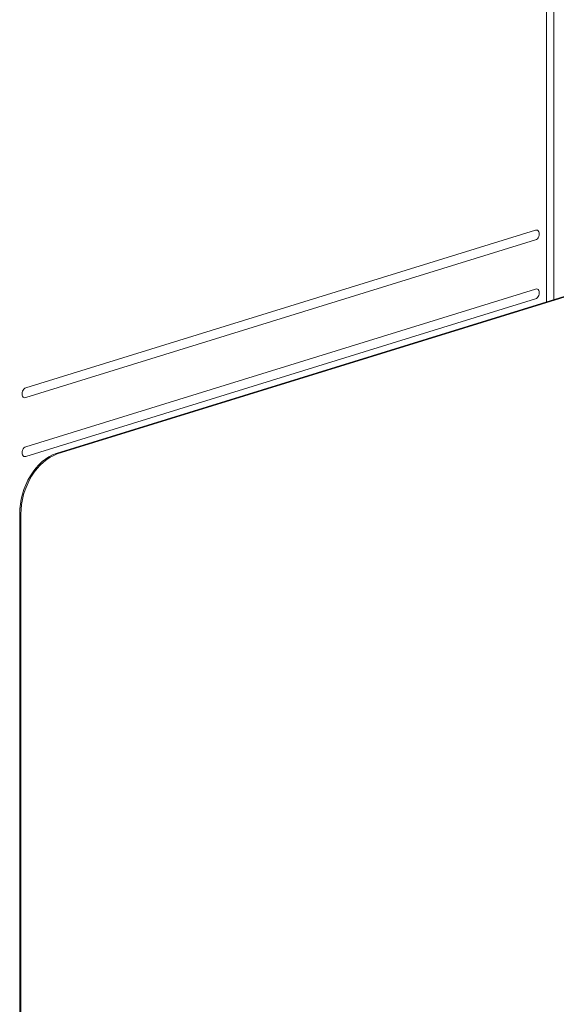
# Model space of a CAD drawing. Header units: millimetres. Extents: x -556 to 0, y 0 to 403.
# Tile 12 of 30: x -491 to -475, y 196 to 224. Entities that reach past the tile are written whole.
import ezdxf

# ---------------------------------------------------------------- set-up
doc = ezdxf.new("R2010")
doc.units = ezdxf.units.MM
doc.header["$LTSCALE"] = 2

# ---------------------------------------------------------------- blocks, each defined once
blk = doc.blocks.new('CGI1005-00')
at = {"color": 0, "linetype": 'Continuous', "lineweight": 0, "extrusion": (-0.707107, -0.218508, 0.672499)}
for p, q in [((-475.53432473, 229.29177181), (-475.53432473, 216.06870001)), ((-475.32219269, 229.35729524), (-475.32219269, 216.13425241)), ((-489.81788171, 211.65483816), (-449.08853111, 224.24089967)), ((-489.78252637, 211.64391276), (-449.05317578, 224.22997427)), ((-475.85252278, 218.15780139), (-490.70176519, 213.56913313)), ((-490.70176519, 213.28381618), (-475.85252278, 217.87248443)), ((-475.85252278, 216.44589966), (-490.70176518, 211.8572314)), ((-490.70176518, 211.57191445), (-475.85252278, 216.1605827)), ((-490.87854188, 182.3198524), (-490.87854188, 209.90049137)), ((-490.84318654, 182.308927), (-490.84318654, 209.88956597))]:
    blk.add_line(p, q, dxfattribs=at)
at = {"color": 0, "linetype": 'Continuous', "lineweight": 0}
for centre, major_axis, start_param, end_param in [((-475.85252278, 218.01514292), (-0.04428627, -0.14331338), 0.4307308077, 3.5723234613), ((-475.85252278, 216.30324117), (-0.04428627, -0.14331338), 0.4307308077, 3.5723234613), ((-490.70176518, 213.42647465), (-0.04428627, -0.14331338), 3.5723234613, 6.7139161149), ((-490.70176518, 211.71457292), (-0.04428627, -0.14331338), 3.5723234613, 6.7139161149), ((-489.81788171, 210.22825339), (0.44286271, 1.43313384), 0.4307308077, 2.0015271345), ((-489.78252637, 210.21732799), (0.44286271, 1.43313384), 0.4307308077, 2.0015271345)]:
    blk.add_ellipse(centre, major_axis=major_axis, ratio=0.672498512, start_param=start_param, end_param=end_param, dxfattribs=at)

msp = doc.modelspace()

# ---------------------------------------------------------------- block references
msp.add_blockref('CGI1005-00', (0, 0))

doc.saveas('drawing.dxf')
